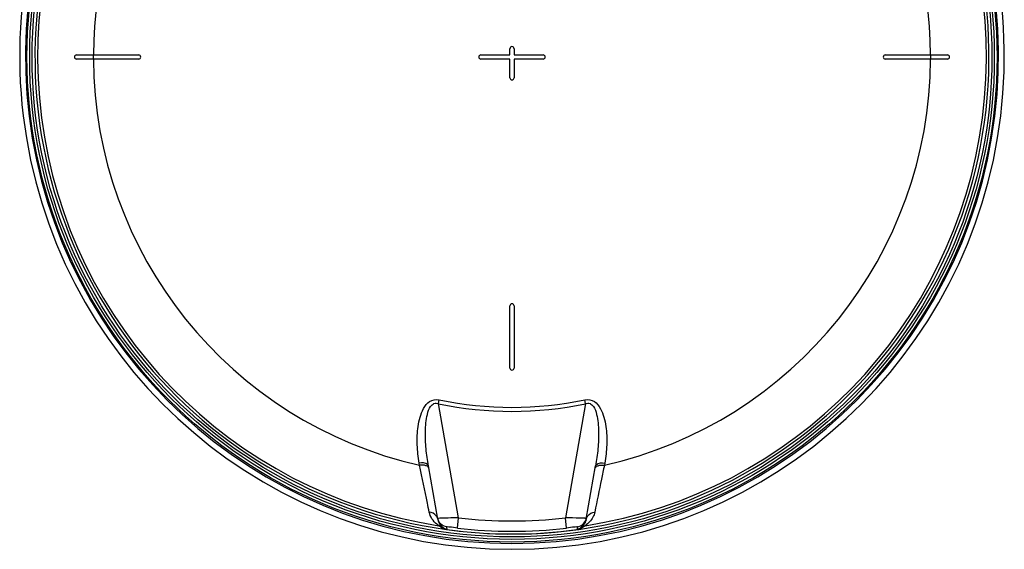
# Model space of a CAD drawing. Header units: millimetres. Extents: x 0 to 297, y 0 to 210.
# Tile 16 of 20: x 230 to 259, y 159 to 174. Entities that reach past the tile are written whole.
import ezdxf

# ---------------------------------------------------------------- set-up
doc = ezdxf.new("R2010")
doc.units = ezdxf.units.MM
doc.header["$LTSCALE"] = 16.335
doc.layers.get('0').update_dxf_attribs({"linetype": 'CONTINUOUS'})
doc.layers.add('08_SURFACES', color=7, linetype='CONTINUOUS')
doc.layers.add('AXES_REF', color=7, linetype='CONTINUOUS')

msp = doc.modelspace()

# ---------------------------------------------------------------- linework, layer by layer
at = {"color": 9, "linetype": 'Continuous'}
for p, q in [((242.126, 163.314), (242.15, 163.427)), ((242.71, 160.005), (242.126, 163.314)), ((246.388, 163.314), (245.805, 160.005)), ((246.388, 163.314), (246.364, 163.427)), ((241.58, 161.529), (241.569, 161.591)), ((246.946, 161.591), (246.935, 161.529)), ((242.105, 159.988), (242.102, 159.988)), ((242.162, 159.991), (242.124, 159.989)), ((242.165, 159.991), (242.162, 159.991)), ((242.675, 159.707), (242.71, 160.005)), ((245.84, 159.707), (245.805, 160.005)), ((246.353, 159.991), (246.349, 159.991)), ((242.357, 159.742), (242.36, 159.723)), ((242.359, 159.728), (242.36, 159.723)), ((242.36, 159.723), (242.37, 159.671)), ((242.37, 159.671), (242.371, 159.666)), ((242.37, 159.671), (242.371, 159.666)), ((242.371, 159.666), (242.371, 159.666)), ((246.144, 159.666), (246.151, 159.706)), ((246.144, 159.666), (246.144, 159.666)), ((246.145, 159.666), (246.144, 159.666)), ((246.151, 159.706), (246.154, 159.724)), ((246.151, 159.706), (246.154, 159.724)), ((246.154, 159.724), (246.158, 159.742)), ((246.154, 159.724), (246.158, 159.742))]:
    msp.add_line(p, q, dxfattribs=at)
at = {"color": 7, "linetype": 'Continuous'}
for p, q in [((242.107, 159.962), (241.834, 161.51)), ((246.408, 159.962), (246.68, 161.51)), ((246.408, 159.962), (246.407, 159.956)), ((242.356, 159.668), (242.371, 159.666))]:
    msp.add_line(p, q, dxfattribs=at)
for radius in [14.059, 13.909]:
    msp.add_circle((244.257, 173.361), radius, dxfattribs=at)
at = {"color": 9, "linetype": 'Continuous'}
msp.add_circle((244.257, 173.361), 13.98, dxfattribs=at)
at = {"color": 7, "linetype": 'Continuous'}
for centre, radius, start, end in [((244.257, 173.361), 13.825, 262.157, 262.0955), ((242.394, 160.039), 0.296, 190.0129, 195.0542), ((242.402, 160.041), 0.304, 195.0656, 205.9758), ((242.401, 160.041), 0.303, 205.9651, 210.0288)]:
    msp.add_arc(centre, radius, start, end, dxfattribs=at)
at = {"color": 9, "linetype": 'Continuous'}
for centre, radius, start, end in [((244.257, 173.361), 13.751, 113.5873, 261.134), ((244.257, 173.361), 13.751, 278.866, 66.4127), ((244.257, 173.361), 10.271, 258.0255, 281.9745), ((244.257, 173.361), 10.155, 258.0255, 281.9745), ((241.884, 159.922), 0.227, 10.0402, 19.2988), ((242.446, 160.022), 0.344, 189.9999, 191.3234), ((242.448, 160.022), 0.346, 191.3347, 199.5935), ((242.451, 160.023), 0.35, 199.5783, 201.0084), ((242.399, 160.04), 0.3, 210.0321, 211.5454), ((242.582, 147.291), 12.707, 91.5761, 91.8801), ((244.257, 173.361), 13.445, 263.3902, 276.6098), ((246.03, 150.367), 9.63, 88.0973, 88.2962), ((246.19, 155.18), 4.813, 87.8739, 88.0571), ((246.278, 157.532), 2.46, 87.4527, 87.8958), ((246.068, 160.022), 0.344, 346.1816, 349.0319), ((246.121, 160.039), 0.296, 344.9458, 349.9871), ((246.631, 159.922), 0.227, 160.7011, 169.9598), ((242.481, 159.964), 0.327, 224.8656, 227.5783), ((244.257, 173.361), 13.825, 262.1569, 277.8431), ((244.257, 173.361), 13.746, 263.3902, 276.6098), ((246.033, 159.965), 0.328, 312.6134, 315.1316)]:
    msp.add_arc(centre, radius, start, end, dxfattribs=at)
for points, knots in [([(241.569, 161.591), (241.538, 161.766), (241.499, 162.121), (241.515, 162.568), (241.585, 162.92), (241.68, 163.174), (241.85, 163.408), (242.057, 163.447), (242.15, 163.427)], [0, 0, 0, 0, 0.246205, 0.493026, 0.617033, 0.741686, 0.868277, 1, 1, 1, 1]), ([(241.834, 161.51), (241.805, 161.674), (241.761, 162.005), (241.742, 162.423), (241.76, 162.757), (241.799, 163.004), (241.863, 163.206), (241.989, 163.336), (242.086, 163.329), (242.126, 163.314)], [0, 0, 0, 0, 0.249231, 0.498509, 0.623175, 0.747739, 0.872024, 0.935091, 1, 1, 1, 1]), ([(246.364, 163.427), (246.457, 163.447), (246.665, 163.407), (246.835, 163.174), (246.93, 162.92), (246.999, 162.568), (247.015, 162.121), (246.977, 161.766), (246.946, 161.591)], [0, 0, 0, 0, 0.131606, 0.258309, 0.382972, 0.506979, 0.753798, 1, 1, 1, 1]), ([(246.388, 163.314), (246.429, 163.329), (246.526, 163.336), (246.652, 163.206), (246.716, 163.004), (246.755, 162.757), (246.772, 162.423), (246.754, 162.005), (246.709, 161.674), (246.68, 161.51)], [0, 0, 0, 0, 0.064635, 0.127949, 0.252319, 0.376878, 0.501534, 0.75079, 1, 1, 1, 1]), ([(241.834, 161.51), (241.831, 161.525), (241.766, 161.608), (241.65, 161.599), (241.569, 161.591)], [0, 0, 0, 0, 0.163069, 1, 1, 1, 1]), ([(241.804, 161.498), (241.791, 161.505), (241.719, 161.534), (241.64, 161.535), (241.58, 161.529)], [0, 0, 0, 0, 0.199818, 1, 1, 1, 1]), ([(246.68, 161.51), (246.683, 161.525), (246.748, 161.608), (246.865, 161.599), (246.946, 161.591)], [0, 0, 0, 0, 0.163069, 1, 1, 1, 1]), ([(246.711, 161.498), (246.724, 161.505), (246.795, 161.534), (246.874, 161.535), (246.935, 161.529)], [0, 0, 0, 0, 0.199818, 1, 1, 1, 1]), ([(241.858, 160.171), (241.841, 160.259), (241.749, 160.711), (241.656, 161.164), (241.58, 161.529)], [0, 0, 0, 0, 0.193487, 1, 1, 1, 1]), ([(241.845, 161.446), (241.843, 161.456), (241.833, 161.477), (241.814, 161.491), (241.804, 161.498)], [0, 0, 0, 0, 0.455358, 1, 1, 1, 1]), ([(246.935, 161.529), (246.907, 161.393), (246.813, 160.941), (246.72, 160.488), (246.656, 160.171)], [0, 0, 0, 0, 0.299318, 1, 1, 1, 1]), ([(246.669, 161.446), (246.671, 161.456), (246.682, 161.477), (246.7, 161.491), (246.711, 161.498)], [0, 0, 0, 0, 0.455358, 1, 1, 1, 1]), ([(242.138, 159.774), (242.118, 159.79), (241.984, 159.882), (241.886, 160.036), (241.858, 160.171)], [0, 0, 0, 0, 0.15497, 1, 1, 1, 1]), ([(246.656, 160.171), (246.646, 160.12), (246.591, 159.961), (246.466, 159.843), (246.377, 159.774)], [0, 0, 0, 0, 0.320046, 1, 1, 1, 1]), ([(242.098, 159.997), (242.094, 160.009), (242.084, 160.032), (242.07, 160.053), (242.063, 160.063)], [0, 0, 0, 0, 0.496967, 1, 1, 1, 1]), ([(242.102, 159.988), (242.102, 159.988), (242.102, 159.988), (242.102, 159.988), (242.102, 159.988)], [0, 0, 0, 0, 0.591656, 1, 1, 1, 1]), ([(242.124, 159.989), (242.12, 159.989), (242.114, 159.989), (242.107, 159.988), (242.105, 159.988)], [0, 0, 0, 0, 0.621085, 1, 1, 1, 1]), ([(242.249, 159.734), (242.242, 159.741), (242.188, 159.783), (242.146, 159.843), (242.125, 159.898)], [0, 0, 0, 0, 0.146897, 1, 1, 1, 1]), ([(242.71, 160.005), (242.664, 160.004), (242.505, 160), (242.346, 159.996), (242.233, 159.993)], [0, 0, 0, 0, 0.284404, 1, 1, 1, 1]), ([(246.316, 159.992), (246.284, 159.993), (246.113, 159.998), (245.943, 160.002), (245.805, 160.005)], [0, 0, 0, 0, 0.19083, 1, 1, 1, 1]), ([(246.403, 159.94), (246.396, 159.913), (246.368, 159.832), (246.305, 159.773), (246.265, 159.734)], [0, 0, 0, 0, 0.330993, 1, 1, 1, 1]), ([(246.412, 159.988), (246.412, 159.99), (246.398, 159.987), (246.394, 159.989), (246.388, 159.99)], [0, 0, 0, 0, 0.25064, 1, 1, 1, 1]), ([(246.417, 159.997), (246.421, 160.009), (246.431, 160.032), (246.444, 160.053), (246.452, 160.063)], [0, 0, 0, 0, 0.496967, 1, 1, 1, 1]), ([(242.328, 159.674), (242.3, 159.68), (242.232, 159.707), (242.171, 159.746), (242.138, 159.774)], [0, 0, 0, 0, 0.395553, 1, 1, 1, 1]), ([(242.315, 159.684), (242.304, 159.691), (242.285, 159.702), (242.268, 159.716), (242.261, 159.723)], [0, 0, 0, 0, 0.559255, 1, 1, 1, 1]), ([(242.371, 159.666), (242.358, 159.668), (242.339, 159.675), (242.32, 159.681), (242.315, 159.684)], [0, 0, 0, 0, 0.652297, 1, 1, 1, 1]), ([(242.356, 159.668), (242.351, 159.669), (242.341, 159.671), (242.332, 159.673), (242.328, 159.674)], [0, 0, 0, 0, 0.564239, 1, 1, 1, 1]), ([(242.675, 159.707), (242.601, 159.715), (242.487, 159.741), (242.411, 159.729), (242.355, 159.751), (242.357, 159.742)], [0, 0, 0, 0, 0.69679, 0.920044, 1, 1, 1, 1]), ([(246.158, 159.742), (246.159, 159.751), (246.103, 159.728), (246.028, 159.741), (245.913, 159.715), (245.84, 159.707)], [0, 0, 0, 0, 0.08074, 0.304458, 1, 1, 1, 1]), ([(246.255, 159.724), (246.25, 159.719), (246.219, 159.692), (246.18, 159.671), (246.145, 159.666)], [0, 0, 0, 0, 0.15521, 1, 1, 1, 1]), ([(246.377, 159.774), (246.367, 159.766), (246.303, 159.716), (246.226, 159.68), (246.159, 159.668)], [0, 0, 0, 0, 0.156492, 1, 1, 1, 1])]:
    msp.add_open_spline(points, degree=3, knots=knots, dxfattribs=at)
for points in [[(242.063, 160.063), (242.016, 160.124), (241.935, 160.164), (241.858, 160.171)], [(246.452, 160.063), (246.498, 160.124), (246.579, 160.164), (246.656, 160.171)], [(242.357, 159.742), (242.272, 159.754), (242.187, 159.81), (242.142, 159.882)], [(246.158, 159.742), (246.267, 159.758), (246.378, 159.855), (246.406, 159.962)], [(242.249, 159.734), (242.216, 159.754), (242.177, 159.768), (242.138, 159.774)], [(246.265, 159.734), (246.299, 159.754), (246.338, 159.768), (246.377, 159.774)]]:
    msp.add_open_spline(points, degree=3, dxfattribs=at)
at = {"layer": '08_SURFACES', "color": 7, "linetype": 'Continuous'}
for p, q in [((244.197, 173.422), (244.197, 173.602)), ((244.317, 173.602), (244.317, 173.422)), ((231.635, 173.422), (233.438, 173.422)), ((233.438, 173.301), (231.635, 173.301)), ((243.356, 173.422), (244.197, 173.422)), ((244.197, 173.301), (243.356, 173.301)), ((244.197, 172.76), (244.197, 173.301)), ((244.317, 173.422), (245.159, 173.422)), ((245.159, 173.301), (244.317, 173.301)), ((244.317, 173.301), (244.317, 172.76)), ((255.077, 173.422), (256.88, 173.422)), ((256.88, 173.301), (255.077, 173.301)), ((244.197, 164.345), (244.197, 166.149)), ((244.317, 166.149), (244.317, 164.345))]:
    msp.add_line(p, q, dxfattribs=at)
at = {"layer": '08_SURFACES', "color": 9, "linetype": 'Continuous'}
for radius, start, end in [(12.132, 118.2519, 179.7161), (12.132, 0.2839, 61.7481), (12.137, 179.7163, 180.2837), (12.132, 180.2839, 257.2499), (12.132, 282.7501, 359.7161), (12.137, 359.7163, 0.2837)]:
    msp.add_arc((244.257, 173.361), radius, start, end, dxfattribs=at)
at = {"layer": '08_SURFACES', "color": 7, "linetype": 'Continuous'}
for centre, start, end in [((244.257, 173.602), 0, 180), ((231.635, 173.361), 90, 270), ((233.438, 173.361), 270, 90), ((243.356, 173.361), 90, 270), ((245.159, 173.361), 270, 90), ((255.077, 173.361), 90, 270), ((256.88, 173.361), 270, 90), ((244.257, 172.76), 180, 360), ((244.257, 166.149), 0, 180), ((244.257, 164.345), 180, 360)]:
    msp.add_arc(centre, 0.0601, start, end, dxfattribs=at)
at = {"layer": 'AXES_REF', "color": 7, "linetype": 'Continuous'}
msp.add_arc((244.257, 173.361), 14.269, 108.926, 71.074, dxfattribs=at)
at = {"layer": 'AXES_REF', "color": 9, "linetype": 'Continuous'}
msp.add_arc((244.257, 173.361), 14.1, 109.1627, 70.8373, dxfattribs=at)

doc.saveas('drawing.dxf')
